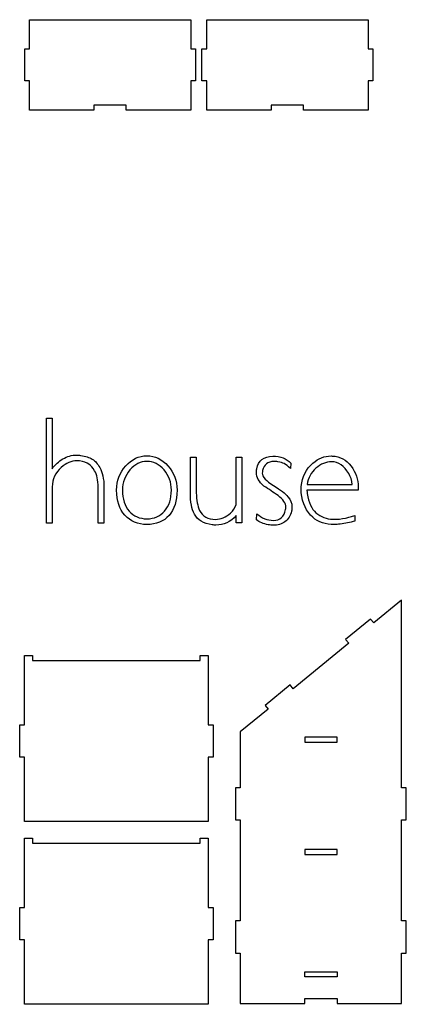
# Model space of a CAD drawing. Header units: centimetres. Extents: x -145 to 143, y -118 to 128.
# Tile 36 of 49: x 60 to 84, y 1 to 62. Entities that reach past the tile are written whole.
import ezdxf

# ---------------------------------------------------------------- set-up
doc = ezdxf.new("R2010")
doc.units = ezdxf.units.CM
doc.header["$MEASUREMENT"] = 0
doc.layers.add('Layer 1', color=7, linetype='Continuous')

msp = doc.modelspace()

# ---------------------------------------------------------------- linework, layer by layer
at = {"layer": 'Layer 1', "lineweight": 25}
for points, knots in [([(70.46147, 56.7203), (70.46147, 56.7203), (70.46147, 58.5203), (70.46147, 58.5203), (70.46147, 58.5203), (70.46147, 58.5203), (70.76147, 58.5203), (70.76147, 58.5203), (70.76147, 58.5203), (70.76147, 58.5203), (70.76147, 60.5203), (70.76147, 60.5203), (70.76147, 60.5203), (70.76147, 60.5203), (70.46147, 60.5203), (70.46147, 60.5203), (70.46147, 60.5203), (70.46147, 60.5203), (70.46147, 62.3203), (70.46147, 62.3203), (70.46147, 62.3203), (70.46147, 62.3203), (60.46147, 62.3203), (60.46147, 62.3203), (60.46147, 62.3203), (60.46147, 62.3203), (60.46147, 60.5203), (60.46147, 60.5203), (60.46147, 60.5203), (60.46147, 60.5203), (60.16147, 60.5203), (60.16147, 60.5203), (60.16147, 60.5203), (60.16147, 60.5203), (60.16147, 58.5203), (60.16147, 58.5203), (60.16147, 58.5203), (60.16147, 58.5203), (60.46147, 58.5203), (60.46147, 58.5203), (60.46147, 58.5203), (60.46147, 58.5203), (60.46147, 56.7203), (60.46147, 56.7203), (60.46147, 56.7203), (60.46147, 56.7203), (64.46147, 56.7203), (64.46147, 56.7203), (64.46147, 56.7203), (64.46147, 56.7203), (64.46147, 57.0203), (64.46147, 57.0203), (64.46147, 57.0203), (64.46147, 57.0203), (66.46147, 57.0203), (66.46147, 57.0203), (66.46147, 57.0203), (66.46147, 57.0203), (66.46147, 56.7203), (66.46147, 56.7203), (66.46147, 56.7203), (66.46147, 56.7203), (70.46147, 56.7203), (70.46147, 56.7203)], [0, 0, 0, 0, 0.05882353, 0.05882353, 0.05882353, 0.05882353, 0.11764706, 0.11764706, 0.11764706, 0.11764706, 0.17647059, 0.17647059, 0.17647059, 0.17647059, 0.23529412, 0.23529412, 0.23529412, 0.23529412, 0.29411765, 0.29411765, 0.29411765, 0.29411765, 0.35294118, 0.35294118, 0.35294118, 0.35294118, 0.41176471, 0.41176471, 0.41176471, 0.41176471, 0.47058824, 0.47058824, 0.47058824, 0.47058824, 0.52941176, 0.52941176, 0.52941176, 0.52941176, 0.58823529, 0.58823529, 0.58823529, 0.58823529, 0.64705882, 0.64705882, 0.64705882, 0.64705882, 0.70588235, 0.70588235, 0.70588235, 0.70588235, 0.76470588, 0.76470588, 0.76470588, 0.76470588, 0.82352941, 0.82352941, 0.82352941, 0.82352941, 0.88235294, 0.88235294, 0.88235294, 0.88235294, 1, 1, 1, 1]), ([(81.46147, 56.7203), (81.46147, 56.7203), (81.46147, 58.5203), (81.46147, 58.5203), (81.46147, 58.5203), (81.46147, 58.5203), (81.76147, 58.5203), (81.76147, 58.5203), (81.76147, 58.5203), (81.76147, 58.5203), (81.76147, 60.5203), (81.76147, 60.5203), (81.76147, 60.5203), (81.76147, 60.5203), (81.46147, 60.5203), (81.46147, 60.5203), (81.46147, 60.5203), (81.46147, 60.5203), (81.46147, 62.3203), (81.46147, 62.3203), (81.46147, 62.3203), (81.46147, 62.3203), (71.46147, 62.3203), (71.46147, 62.3203), (71.46147, 62.3203), (71.46147, 62.3203), (71.46147, 60.5203), (71.46147, 60.5203), (71.46147, 60.5203), (71.46147, 60.5203), (71.16147, 60.5203), (71.16147, 60.5203), (71.16147, 60.5203), (71.16147, 60.5203), (71.16147, 58.5203), (71.16147, 58.5203), (71.16147, 58.5203), (71.16147, 58.5203), (71.46147, 58.5203), (71.46147, 58.5203), (71.46147, 58.5203), (71.46147, 58.5203), (71.46147, 56.7203), (71.46147, 56.7203), (71.46147, 56.7203), (71.46147, 56.7203), (75.46147, 56.7203), (75.46147, 56.7203), (75.46147, 56.7203), (75.46147, 56.7203), (75.46147, 57.0203), (75.46147, 57.0203), (75.46147, 57.0203), (75.46147, 57.0203), (77.46147, 57.0203), (77.46147, 57.0203), (77.46147, 57.0203), (77.46147, 57.0203), (77.46147, 56.7203), (77.46147, 56.7203), (77.46147, 56.7203), (77.46147, 56.7203), (81.46147, 56.7203), (81.46147, 56.7203)], [0, 0, 0, 0, 0.05882353, 0.05882353, 0.05882353, 0.05882353, 0.11764706, 0.11764706, 0.11764706, 0.11764706, 0.17647059, 0.17647059, 0.17647059, 0.17647059, 0.23529412, 0.23529412, 0.23529412, 0.23529412, 0.29411765, 0.29411765, 0.29411765, 0.29411765, 0.35294118, 0.35294118, 0.35294118, 0.35294118, 0.41176471, 0.41176471, 0.41176471, 0.41176471, 0.47058824, 0.47058824, 0.47058824, 0.47058824, 0.52941176, 0.52941176, 0.52941176, 0.52941176, 0.58823529, 0.58823529, 0.58823529, 0.58823529, 0.64705882, 0.64705882, 0.64705882, 0.64705882, 0.70588235, 0.70588235, 0.70588235, 0.70588235, 0.76470588, 0.76470588, 0.76470588, 0.76470588, 0.82352941, 0.82352941, 0.82352941, 0.82352941, 0.88235294, 0.88235294, 0.88235294, 0.88235294, 1, 1, 1, 1]), ([(80.26347, 23.6583), (80.26347, 23.6583), (80.07447, 23.8903), (80.07447, 23.8903), (80.07447, 23.8903), (80.07447, 23.8903), (81.62347, 25.1543), (81.62347, 25.1543), (81.62347, 25.1543), (81.62347, 25.1543), (81.81347, 24.9223), (81.81347, 24.9223), (81.81347, 24.9223), (81.81347, 24.9223), (83.53847, 26.3303), (83.53847, 26.3303), (83.53847, 26.3303), (83.53847, 26.3303), (83.53847, 14.7053), (83.53847, 14.7053), (83.53847, 14.7053), (83.53847, 14.7053), (83.83847, 14.7053), (83.83847, 14.7053), (83.83847, 14.7053), (83.83847, 14.7053), (83.83847, 12.7053), (83.83847, 12.7053), (83.83847, 12.7053), (83.83847, 12.7053), (83.53847, 12.7053), (83.53847, 12.7053), (83.53847, 12.7053), (83.53847, 12.7053), (83.53847, 6.4553), (83.53847, 6.4553), (83.53847, 6.4553), (83.53847, 6.4553), (83.83847, 6.4553), (83.83847, 6.4553), (83.83847, 6.4553), (83.83847, 6.4553), (83.83847, 4.4553), (83.83847, 4.4553), (83.83847, 4.4553), (83.83847, 4.4553), (83.53847, 4.4553), (83.53847, 4.4553), (83.53847, 4.4553), (83.53847, 4.4553), (83.53847, 1.3303), (83.53847, 1.3303), (83.53847, 1.3303), (83.53847, 1.3303), (79.53847, 1.3303), (79.53847, 1.3303), (79.53847, 1.3303), (79.53847, 1.3303), (79.53847, 1.6303), (79.53847, 1.6303), (79.53847, 1.6303), (79.53847, 1.6303), (77.53847, 1.6303), (77.53847, 1.6303), (77.53847, 1.6303), (77.53847, 1.6303), (77.53847, 1.3303), (77.53847, 1.3303), (77.53847, 1.3303), (77.53847, 1.3303), (73.53847, 1.3303), (73.53847, 1.3303), (73.53847, 1.3303), (73.53847, 1.3303), (73.53847, 4.4553), (73.53847, 4.4553), (73.53847, 4.4553), (73.53847, 4.4553), (73.23847, 4.4553), (73.23847, 4.4553), (73.23847, 4.4553), (73.23847, 4.4553), (73.23847, 6.4553), (73.23847, 6.4553), (73.23847, 6.4553), (73.23847, 6.4553), (73.53847, 6.4553), (73.53847, 6.4553), (73.53847, 6.4553), (73.53847, 6.4553), (73.53847, 12.7053), (73.53847, 12.7053), (73.53847, 12.7053), (73.53847, 12.7053), (73.23847, 12.7053), (73.23847, 12.7053), (73.23847, 12.7053), (73.23847, 12.7053), (73.23847, 14.7053), (73.23847, 14.7053), (73.23847, 14.7053), (73.23847, 14.7053), (73.53847, 14.7053), (73.53847, 14.7053), (73.53847, 14.7053), (73.53847, 14.7053), (73.53847, 18.1703), (73.53847, 18.1703), (73.53847, 18.1703), (73.53847, 18.1703), (75.26347, 19.5783), (75.26347, 19.5783), (75.26347, 19.5783), (75.26347, 19.5783), (75.07447, 19.8103), (75.07447, 19.8103), (75.07447, 19.8103), (75.07447, 19.8103), (76.62347, 21.0743), (76.62347, 21.0743), (76.62347, 21.0743), (76.62347, 21.0743), (76.81347, 20.8423), (76.81347, 20.8423), (76.81347, 20.8423), (76.81347, 20.8423), (80.26347, 23.6583), (80.26347, 23.6583)], [0, 0, 0, 0, 0.03030303, 0.03030303, 0.03030303, 0.03030303, 0.06060606, 0.06060606, 0.06060606, 0.06060606, 0.09090909, 0.09090909, 0.09090909, 0.09090909, 0.12121212, 0.12121212, 0.12121212, 0.12121212, 0.15151515, 0.15151515, 0.15151515, 0.15151515, 0.18181818, 0.18181818, 0.18181818, 0.18181818, 0.21212121, 0.21212121, 0.21212121, 0.21212121, 0.24242424, 0.24242424, 0.24242424, 0.24242424, 0.27272727, 0.27272727, 0.27272727, 0.27272727, 0.3030303, 0.3030303, 0.3030303, 0.3030303, 0.33333333, 0.33333333, 0.33333333, 0.33333333, 0.36363636, 0.36363636, 0.36363636, 0.36363636, 0.39393939, 0.39393939, 0.39393939, 0.39393939, 0.42424242, 0.42424242, 0.42424242, 0.42424242, 0.45454545, 0.45454545, 0.45454545, 0.45454545, 0.48484848, 0.48484848, 0.48484848, 0.48484848, 0.51515152, 0.51515152, 0.51515152, 0.51515152, 0.54545455, 0.54545455, 0.54545455, 0.54545455, 0.57575758, 0.57575758, 0.57575758, 0.57575758, 0.60606061, 0.60606061, 0.60606061, 0.60606061, 0.63636364, 0.63636364, 0.63636364, 0.63636364, 0.66666667, 0.66666667, 0.66666667, 0.66666667, 0.6969697, 0.6969697, 0.6969697, 0.6969697, 0.72727273, 0.72727273, 0.72727273, 0.72727273, 0.75757576, 0.75757576, 0.75757576, 0.75757576, 0.78787879, 0.78787879, 0.78787879, 0.78787879, 0.81818182, 0.81818182, 0.81818182, 0.81818182, 0.84848485, 0.84848485, 0.84848485, 0.84848485, 0.87878788, 0.87878788, 0.87878788, 0.87878788, 0.90909091, 0.90909091, 0.90909091, 0.90909091, 0.93939394, 0.93939394, 0.93939394, 0.93939394, 1, 1, 1, 1]), ([(71.55047, 16.6013), (71.55047, 16.6013), (71.85047, 16.6013), (71.85047, 16.6013), (71.85047, 16.6013), (71.85047, 16.6013), (71.85047, 18.6013), (71.85047, 18.6013), (71.85047, 18.6013), (71.85047, 18.6013), (71.55047, 18.6013), (71.55047, 18.6013), (71.55047, 18.6013), (71.55047, 18.6013), (71.55047, 22.9013), (71.55047, 22.9013), (71.55047, 22.9013), (71.55047, 22.9013), (71.05047, 22.9013), (71.05047, 22.9013), (71.05047, 22.9013), (71.05047, 22.9013), (71.05047, 22.6013), (71.05047, 22.6013), (71.05047, 22.6013), (71.05047, 22.6013), (60.65047, 22.6013), (60.65047, 22.6013), (60.65047, 22.6013), (60.65047, 22.6013), (60.65047, 22.9013), (60.65047, 22.9013), (60.65047, 22.9013), (60.65047, 22.9013), (60.15047, 22.9013), (60.15047, 22.9013), (60.15047, 22.9013), (60.15047, 22.9013), (60.15047, 18.6013), (60.15047, 18.6013), (60.15047, 18.6013), (60.15047, 18.6013), (59.85047, 18.6013), (59.85047, 18.6013), (59.85047, 18.6013), (59.85047, 18.6013), (59.85047, 16.6013), (59.85047, 16.6013), (59.85047, 16.6013), (59.85047, 16.6013), (60.15047, 16.6013), (60.15047, 16.6013), (60.15047, 16.6013), (60.15047, 16.6013), (60.15047, 12.6013), (60.15047, 12.6013), (60.15047, 12.6013), (60.15047, 12.6013), (71.55047, 12.6013), (71.55047, 12.6013), (71.55047, 12.6013), (71.55047, 12.6013), (71.55047, 16.6013), (71.55047, 16.6013)], [0, 0, 0, 0, 0.05882353, 0.05882353, 0.05882353, 0.05882353, 0.11764706, 0.11764706, 0.11764706, 0.11764706, 0.17647059, 0.17647059, 0.17647059, 0.17647059, 0.23529412, 0.23529412, 0.23529412, 0.23529412, 0.29411765, 0.29411765, 0.29411765, 0.29411765, 0.35294118, 0.35294118, 0.35294118, 0.35294118, 0.41176471, 0.41176471, 0.41176471, 0.41176471, 0.47058824, 0.47058824, 0.47058824, 0.47058824, 0.52941176, 0.52941176, 0.52941176, 0.52941176, 0.58823529, 0.58823529, 0.58823529, 0.58823529, 0.64705882, 0.64705882, 0.64705882, 0.64705882, 0.70588235, 0.70588235, 0.70588235, 0.70588235, 0.76470588, 0.76470588, 0.76470588, 0.76470588, 0.82352941, 0.82352941, 0.82352941, 0.82352941, 0.88235294, 0.88235294, 0.88235294, 0.88235294, 1, 1, 1, 1]), ([(77.53847, 17.8303), (77.53847, 17.8303), (79.53847, 17.8303), (79.53847, 17.8303), (79.53847, 17.8303), (79.53847, 17.8303), (79.53847, 17.5303), (79.53847, 17.5303), (79.53847, 17.5303), (79.53847, 17.5303), (77.53847, 17.5303), (77.53847, 17.5303), (77.53847, 17.5303), (77.53847, 17.5303), (77.53847, 17.8303), (77.53847, 17.8303)], [0, 0, 0, 0, 0.2, 0.2, 0.2, 0.2, 0.4, 0.4, 0.4, 0.4, 0.6, 0.6, 0.6, 0.6, 1, 1, 1, 1]), ([(71.55047, 5.2773), (71.55047, 5.2773), (71.85047, 5.2773), (71.85047, 5.2773), (71.85047, 5.2773), (71.85047, 5.2773), (71.85047, 7.2773), (71.85047, 7.2773), (71.85047, 7.2773), (71.85047, 7.2773), (71.55047, 7.2773), (71.55047, 7.2773), (71.55047, 7.2773), (71.55047, 7.2773), (71.55047, 11.5773), (71.55047, 11.5773), (71.55047, 11.5773), (71.55047, 11.5773), (71.05047, 11.5773), (71.05047, 11.5773), (71.05047, 11.5773), (71.05047, 11.5773), (71.05047, 11.2773), (71.05047, 11.2773), (71.05047, 11.2773), (71.05047, 11.2773), (60.65047, 11.2773), (60.65047, 11.2773), (60.65047, 11.2773), (60.65047, 11.2773), (60.65047, 11.5773), (60.65047, 11.5773), (60.65047, 11.5773), (60.65047, 11.5773), (60.15047, 11.5773), (60.15047, 11.5773), (60.15047, 11.5773), (60.15047, 11.5773), (60.15047, 7.2773), (60.15047, 7.2773), (60.15047, 7.2773), (60.15047, 7.2773), (59.85047, 7.2773), (59.85047, 7.2773), (59.85047, 7.2773), (59.85047, 7.2773), (59.85047, 5.2773), (59.85047, 5.2773), (59.85047, 5.2773), (59.85047, 5.2773), (60.15047, 5.2773), (60.15047, 5.2773), (60.15047, 5.2773), (60.15047, 5.2773), (60.15047, 1.2773), (60.15047, 1.2773), (60.15047, 1.2773), (60.15047, 1.2773), (71.55047, 1.2773), (71.55047, 1.2773), (71.55047, 1.2773), (71.55047, 1.2773), (71.55047, 5.2773), (71.55047, 5.2773)], [0, 0, 0, 0, 0.05882353, 0.05882353, 0.05882353, 0.05882353, 0.11764706, 0.11764706, 0.11764706, 0.11764706, 0.17647059, 0.17647059, 0.17647059, 0.17647059, 0.23529412, 0.23529412, 0.23529412, 0.23529412, 0.29411765, 0.29411765, 0.29411765, 0.29411765, 0.35294118, 0.35294118, 0.35294118, 0.35294118, 0.41176471, 0.41176471, 0.41176471, 0.41176471, 0.47058824, 0.47058824, 0.47058824, 0.47058824, 0.52941176, 0.52941176, 0.52941176, 0.52941176, 0.58823529, 0.58823529, 0.58823529, 0.58823529, 0.64705882, 0.64705882, 0.64705882, 0.64705882, 0.70588235, 0.70588235, 0.70588235, 0.70588235, 0.76470588, 0.76470588, 0.76470588, 0.76470588, 0.82352941, 0.82352941, 0.82352941, 0.82352941, 0.88235294, 0.88235294, 0.88235294, 0.88235294, 1, 1, 1, 1]), ([(79.53847, 10.8743), (79.53847, 10.8743), (79.53847, 10.5743), (79.53847, 10.5743), (79.53847, 10.5743), (79.53847, 10.5743), (77.53847, 10.5743), (77.53847, 10.5743), (77.53847, 10.5743), (77.53847, 10.5743), (77.53847, 10.8743), (77.53847, 10.8743), (77.53847, 10.8743), (77.53847, 10.8743), (79.53847, 10.8743), (79.53847, 10.8743)], [0, 0, 0, 0, 0.2, 0.2, 0.2, 0.2, 0.4, 0.4, 0.4, 0.4, 0.6, 0.6, 0.6, 0.6, 1, 1, 1, 1]), ([(79.53847, 2.9843), (79.53847, 2.9843), (79.53847, 3.2843), (79.53847, 3.2843), (79.53847, 3.2843), (79.53847, 3.2843), (77.53847, 3.2843), (77.53847, 3.2843), (77.53847, 3.2843), (77.53847, 3.2843), (77.53847, 2.9843), (77.53847, 2.9843), (77.53847, 2.9843), (77.53847, 2.9843), (79.53847, 2.9843), (79.53847, 2.9843)], [0, 0, 0, 0, 0.2, 0.2, 0.2, 0.2, 0.4, 0.4, 0.4, 0.4, 0.6, 0.6, 0.6, 0.6, 1, 1, 1, 1])]:
    msp.add_open_spline(points, degree=3, knots=knots, dxfattribs=at)
at = {"layer": 'Layer 1', "color": 250}
for points, knots in [([(64.81947, 34.5523), (64.68747, 34.7873), (64.53347, 34.9603), (64.35647, 35.0703), (64.35647, 35.0703), (64.18047, 35.1813), (63.93747, 35.2593), (63.62647, 35.3063), (63.62647, 35.3063), (63.54247, 35.3213), (63.45947, 35.3283), (63.37947, 35.3283), (63.37947, 35.3283), (63.08347, 35.3283), (62.79647, 35.2483), (62.51947, 35.0883), (62.51947, 35.0883), (62.26547, 34.9373), (62.04847, 34.7333), (61.86947, 34.4743), (61.86947, 34.4743), (61.86947, 34.4743), (61.86947, 37.6143), (61.86947, 37.6143), (61.86947, 37.6143), (61.86947, 37.6143), (61.51747, 37.6143), (61.51747, 37.6143), (61.51747, 37.6143), (61.51747, 37.6143), (61.51747, 31.1153), (61.51747, 31.1153), (61.51747, 31.1153), (61.51747, 31.1153), (61.86947, 31.1153), (61.86947, 31.1153), (61.86947, 31.1153), (61.86947, 31.1153), (61.86947, 33.3523), (61.86947, 33.3523), (61.86947, 33.3523), (61.86947, 33.8373), (62.05847, 34.2413), (62.43447, 34.5663), (62.43447, 34.5663), (62.74047, 34.8343), (63.06247, 34.9683), (63.40047, 34.9683), (63.40047, 34.9683), (63.45747, 34.9683), (63.51147, 34.9653), (63.56347, 34.9613), (63.56347, 34.9613), (63.81747, 34.9183), (64.00847, 34.8543), (64.13847, 34.7673), (64.13847, 34.7673), (64.26747, 34.6803), (64.38847, 34.5423), (64.50147, 34.3543), (64.50147, 34.3543), (64.64247, 34.1193), (64.71347, 33.7753), (64.71347, 33.3243), (64.71347, 33.3243), (64.71347, 33.3243), (64.71347, 33.3243), (64.71347, 33.3243), (64.71347, 33.3243), (64.71347, 33.3243), (64.71347, 31.1153), (64.71347, 31.1153), (64.71347, 31.1153), (64.71347, 31.1153), (65.08047, 31.1153), (65.08047, 31.1153), (65.08047, 31.1153), (65.08047, 31.1153), (65.08047, 33.3243), (65.08047, 33.3243), (65.08047, 33.3243), (65.08047, 33.3243), (65.08047, 33.3243), (65.08047, 33.3243), (65.08047, 33.3243), (65.07547, 33.8603), (64.98847, 34.2693), (64.81947, 34.5523)], [0, 0, 0, 0, 0.04347826, 0.04347826, 0.04347826, 0.04347826, 0.08695652, 0.08695652, 0.08695652, 0.08695652, 0.13043478, 0.13043478, 0.13043478, 0.13043478, 0.17391304, 0.17391304, 0.17391304, 0.17391304, 0.2173913, 0.2173913, 0.2173913, 0.2173913, 0.26086957, 0.26086957, 0.26086957, 0.26086957, 0.30434783, 0.30434783, 0.30434783, 0.30434783, 0.34782609, 0.34782609, 0.34782609, 0.34782609, 0.39130435, 0.39130435, 0.39130435, 0.39130435, 0.43478261, 0.43478261, 0.43478261, 0.43478261, 0.47826087, 0.47826087, 0.47826087, 0.47826087, 0.52173913, 0.52173913, 0.52173913, 0.52173913, 0.56521739, 0.56521739, 0.56521739, 0.56521739, 0.60869565, 0.60869565, 0.60869565, 0.60869565, 0.65217391, 0.65217391, 0.65217391, 0.65217391, 0.69565217, 0.69565217, 0.69565217, 0.69565217, 0.73913043, 0.73913043, 0.73913043, 0.73913043, 0.7826087, 0.7826087, 0.7826087, 0.7826087, 0.82608696, 0.82608696, 0.82608696, 0.82608696, 0.86956522, 0.86956522, 0.86956522, 0.86956522, 0.91304348, 0.91304348, 0.91304348, 0.91304348, 1, 1, 1, 1]), ([(67.74047, 35.2853), (67.24647, 35.2853), (66.80947, 35.0763), (66.43147, 34.6573), (66.43147, 34.6573), (66.05247, 34.2393), (65.86347, 33.7383), (65.86347, 33.1553), (65.86347, 33.1553), (65.86347, 32.4963), (66.03547, 31.9763), (66.37847, 31.5953), (66.37847, 31.5953), (66.72147, 31.2143), (67.17547, 31.0243), (67.74047, 31.0243), (67.74047, 31.0243), (68.32847, 31.0243), (68.78747, 31.2123), (69.11947, 31.5883), (69.11947, 31.5883), (69.45147, 31.9653), (69.61647, 32.4873), (69.61647, 33.1553), (69.61647, 33.1553), (69.61647, 33.7383), (69.42847, 34.2393), (69.05247, 34.6573), (69.05247, 34.6573), (68.67647, 35.0763), (68.23847, 35.2853), (67.74047, 35.2853)], [0, 0, 0, 0, 0.11111111, 0.11111111, 0.11111111, 0.11111111, 0.22222222, 0.22222222, 0.22222222, 0.22222222, 0.33333333, 0.33333333, 0.33333333, 0.33333333, 0.44444444, 0.44444444, 0.44444444, 0.44444444, 0.55555556, 0.55555556, 0.55555556, 0.55555556, 0.66666667, 0.66666667, 0.66666667, 0.66666667, 0.77777778, 0.77777778, 0.77777778, 0.77777778, 1, 1, 1, 1]), ([(67.74747, 31.3773), (67.29047, 31.3773), (66.92447, 31.5353), (66.64647, 31.8533), (66.64647, 31.8533), (66.36947, 32.1703), (66.23047, 32.6043), (66.23047, 33.1553), (66.23047, 33.1553), (66.23047, 33.6393), (66.38347, 34.0563), (66.68847, 34.4073), (66.68847, 34.4073), (66.99447, 34.7573), (67.34747, 34.9333), (67.74747, 34.9333), (67.74747, 34.9333), (68.14747, 34.9333), (68.49947, 34.7573), (68.80547, 34.4073), (68.80547, 34.4073), (69.11147, 34.0563), (69.26447, 33.6393), (69.26447, 33.1553), (69.26447, 33.1553), (69.26447, 32.6143), (69.12347, 32.1823), (68.84047, 31.8603), (68.84047, 31.8603), (68.55847, 31.5383), (68.19447, 31.3773), (67.74747, 31.3773)], [0, 0, 0, 0, 0.11111111, 0.11111111, 0.11111111, 0.11111111, 0.22222222, 0.22222222, 0.22222222, 0.22222222, 0.33333333, 0.33333333, 0.33333333, 0.33333333, 0.44444444, 0.44444444, 0.44444444, 0.44444444, 0.55555556, 0.55555556, 0.55555556, 0.55555556, 0.66666667, 0.66666667, 0.66666667, 0.66666667, 0.77777778, 0.77777778, 0.77777778, 0.77777778, 1, 1, 1, 1]), ([(73.28547, 35.1943), (73.28547, 35.1943), (73.28547, 32.2583), (73.28547, 32.2583), (73.28547, 32.2583), (73.21047, 32.0523), (73.09247, 31.8773), (72.93347, 31.7363), (72.93347, 31.7363), (72.63147, 31.4733), (72.32147, 31.3413), (72.00147, 31.3413), (72.00147, 31.3413), (71.51747, 31.3413), (71.18747, 31.5273), (71.01347, 31.8993), (71.01347, 31.8993), (70.88647, 32.1713), (70.81847, 32.5313), (70.80947, 32.9783), (70.80947, 32.9783), (70.80947, 32.9783), (70.80947, 35.1943), (70.80947, 35.1943), (70.80947, 35.1943), (70.80947, 35.1943), (70.44247, 35.1943), (70.44247, 35.1943), (70.44247, 35.1943), (70.44247, 35.1943), (70.44247, 32.9853), (70.44247, 32.9853), (70.44247, 32.9853), (70.44247, 32.4213), (70.52447, 31.9813), (70.68947, 31.6663), (70.68947, 31.6663), (70.88247, 31.3043), (71.25147, 31.0833), (71.79747, 31.0033), (71.79747, 31.0033), (71.87247, 30.9933), (71.94947, 30.9883), (72.02947, 30.9883), (72.02947, 30.9883), (72.50947, 30.9883), (72.92847, 31.1863), (73.28547, 31.5813), (73.28547, 31.5813), (73.28547, 31.5813), (73.28547, 31.1233), (73.28547, 31.1233), (73.28547, 31.1233), (73.28547, 31.1233), (73.63147, 31.1233), (73.63147, 31.1233), (73.63147, 31.1233), (73.63147, 31.1233), (73.63147, 35.1943), (73.63147, 35.1943), (73.63147, 35.1943), (73.63147, 35.1943), (73.28547, 35.1943), (73.28547, 35.1943)], [0, 0, 0, 0, 0.05882353, 0.05882353, 0.05882353, 0.05882353, 0.11764706, 0.11764706, 0.11764706, 0.11764706, 0.17647059, 0.17647059, 0.17647059, 0.17647059, 0.23529412, 0.23529412, 0.23529412, 0.23529412, 0.29411765, 0.29411765, 0.29411765, 0.29411765, 0.35294118, 0.35294118, 0.35294118, 0.35294118, 0.41176471, 0.41176471, 0.41176471, 0.41176471, 0.47058824, 0.47058824, 0.47058824, 0.47058824, 0.52941176, 0.52941176, 0.52941176, 0.52941176, 0.58823529, 0.58823529, 0.58823529, 0.58823529, 0.64705882, 0.64705882, 0.64705882, 0.64705882, 0.70588235, 0.70588235, 0.70588235, 0.70588235, 0.76470588, 0.76470588, 0.76470588, 0.76470588, 0.82352941, 0.82352941, 0.82352941, 0.82352941, 0.88235294, 0.88235294, 0.88235294, 0.88235294, 1, 1, 1, 1]), ([(75.60047, 33.4373), (75.13447, 33.7193), (74.90147, 33.9783), (74.90147, 34.2133), (74.90147, 34.2133), (74.90147, 34.2553), (74.90847, 34.3073), (74.92247, 34.3683), (74.92247, 34.3683), (74.99747, 34.7443), (75.23347, 34.9333), (75.62847, 34.9333), (75.62847, 34.9333), (75.69847, 34.9333), (75.77647, 34.9253), (75.86147, 34.9113), (75.86147, 34.9113), (76.03547, 34.8833), (76.16647, 34.8463), (76.25647, 34.7983), (76.25647, 34.7983), (76.36947, 34.7473), (76.49847, 34.6483), (76.64447, 34.5023), (76.64447, 34.5023), (76.64447, 34.5023), (76.67947, 34.8343), (76.67947, 34.8343), (76.67947, 34.8343), (76.40647, 35.1163), (76.03247, 35.2573), (75.55747, 35.2573), (75.55747, 35.2573), (74.99347, 35.2573), (74.65947, 34.9943), (74.55547, 34.4673), (74.55547, 34.4673), (74.54147, 34.3923), (74.53447, 34.3213), (74.53447, 34.2553), (74.53447, 34.2553), (74.53447, 33.9493), (74.69247, 33.6673), (75.00747, 33.4093), (75.00747, 33.4093), (75.30347, 33.2113), (75.59747, 33.0133), (75.88947, 32.8163), (75.88947, 32.8163), (76.20447, 32.5813), (76.36247, 32.3413), (76.36247, 32.0963), (76.36247, 32.0963), (76.36247, 32.0493), (76.35747, 32.0023), (76.34747, 31.9553), (76.34747, 31.9553), (76.26347, 31.5043), (76.00947, 31.2783), (75.58547, 31.2783), (75.58547, 31.2783), (75.21447, 31.2783), (74.87347, 31.4173), (74.56247, 31.6943), (74.56247, 31.6943), (74.56247, 31.6943), (74.54847, 31.3063), (74.54847, 31.3063), (74.54847, 31.3063), (74.73247, 31.1653), (74.97247, 31.0663), (75.26847, 31.0103), (75.26847, 31.0103), (75.37147, 30.9863), (75.47547, 30.9743), (75.57847, 30.9743), (75.57847, 30.9743), (75.86547, 30.9743), (76.10847, 31.0473), (76.30547, 31.1933), (76.30547, 31.1933), (76.52147, 31.3443), (76.65847, 31.5603), (76.71447, 31.8423), (76.71447, 31.8423), (76.73347, 31.9463), (76.74347, 32.0403), (76.74347, 32.1243), (76.74347, 32.1243), (76.74347, 32.3463), (76.66047, 32.5523), (76.49647, 32.7453), (76.49647, 32.7453), (76.33147, 32.9383), (76.03247, 33.1693), (75.60047, 33.4373)], [0, 0, 0, 0, 0.04, 0.04, 0.04, 0.04, 0.08, 0.08, 0.08, 0.08, 0.12, 0.12, 0.12, 0.12, 0.16, 0.16, 0.16, 0.16, 0.2, 0.2, 0.2, 0.2, 0.24, 0.24, 0.24, 0.24, 0.28, 0.28, 0.28, 0.28, 0.32, 0.32, 0.32, 0.32, 0.36, 0.36, 0.36, 0.36, 0.4, 0.4, 0.4, 0.4, 0.44, 0.44, 0.44, 0.44, 0.48, 0.48, 0.48, 0.48, 0.52, 0.52, 0.52, 0.52, 0.56, 0.56, 0.56, 0.56, 0.6, 0.6, 0.6, 0.6, 0.64, 0.64, 0.64, 0.64, 0.68, 0.68, 0.68, 0.68, 0.72, 0.72, 0.72, 0.72, 0.76, 0.76, 0.76, 0.76, 0.8, 0.8, 0.8, 0.8, 0.84, 0.84, 0.84, 0.84, 0.88, 0.88, 0.88, 0.88, 0.92, 0.92, 0.92, 0.92, 1, 1, 1, 1]), ([(80.85647, 33.1623), (80.87547, 33.6553), (80.76247, 34.0983), (80.51747, 34.4883), (80.51747, 34.4883), (80.24447, 34.9213), (79.87847, 35.1753), (79.41747, 35.2503), (79.41747, 35.2503), (79.33247, 35.2643), (79.25047, 35.2713), (79.17047, 35.2713), (79.17047, 35.2713), (78.75147, 35.2713), (78.37747, 35.1253), (78.04847, 34.8343), (78.04847, 34.8343), (77.61047, 34.4533), (77.36847, 33.9713), (77.32147, 33.3873), (77.32147, 33.3873), (77.31647, 33.3593), (77.31447, 33.3293), (77.31447, 33.2963), (77.31447, 33.2963), (77.31447, 33.2533), (77.31447, 33.2023), (77.31447, 33.1403), (77.31447, 33.1403), (77.31447, 33.1403), (77.31447, 32.9923), (77.31447, 32.9923), (77.31447, 32.9923), (77.39447, 32.3293), (77.63447, 31.8213), (78.03447, 31.4683), (78.03447, 31.4683), (78.38247, 31.1633), (78.82647, 31.0123), (79.36747, 31.0173), (79.36747, 31.0173), (79.48547, 31.0213), (79.60747, 31.0313), (79.73447, 31.0453), (79.73447, 31.0453), (80.04547, 31.0833), (80.35047, 31.1463), (80.65147, 31.2353), (80.65147, 31.2353), (80.65147, 31.2213), (80.65147, 31.2503), (80.65147, 31.3203), (80.65147, 31.3203), (80.65147, 31.3913), (80.65147, 31.4783), (80.65147, 31.5813), (80.65147, 31.5813), (80.34647, 31.4963), (80.15047, 31.4453), (80.06647, 31.4263), (80.06647, 31.4263), (79.83547, 31.3653), (79.57747, 31.3413), (79.29047, 31.3553), (79.29047, 31.3553), (78.88547, 31.3553), (78.53247, 31.4873), (78.23147, 31.7503), (78.23147, 31.7503), (77.96347, 31.9863), (77.78447, 32.3813), (77.69547, 32.9363), (77.69547, 32.9363), (77.68147, 33.0063), (77.67447, 33.0703), (77.67447, 33.1263), (77.67447, 33.1263), (77.67447, 33.1263), (77.67447, 33.1623), (77.67447, 33.1623), (77.67447, 33.1623), (77.67447, 33.1623), (80.85647, 33.1623), (80.85647, 33.1623)], [0, 0, 0, 0, 0.04545455, 0.04545455, 0.04545455, 0.04545455, 0.09090909, 0.09090909, 0.09090909, 0.09090909, 0.13636364, 0.13636364, 0.13636364, 0.13636364, 0.18181818, 0.18181818, 0.18181818, 0.18181818, 0.22727273, 0.22727273, 0.22727273, 0.22727273, 0.27272727, 0.27272727, 0.27272727, 0.27272727, 0.31818182, 0.31818182, 0.31818182, 0.31818182, 0.36363636, 0.36363636, 0.36363636, 0.36363636, 0.40909091, 0.40909091, 0.40909091, 0.40909091, 0.45454545, 0.45454545, 0.45454545, 0.45454545, 0.5, 0.5, 0.5, 0.5, 0.54545455, 0.54545455, 0.54545455, 0.54545455, 0.59090909, 0.59090909, 0.59090909, 0.59090909, 0.63636364, 0.63636364, 0.63636364, 0.63636364, 0.68181818, 0.68181818, 0.68181818, 0.68181818, 0.72727273, 0.72727273, 0.72727273, 0.72727273, 0.77272727, 0.77272727, 0.77272727, 0.77272727, 0.81818182, 0.81818182, 0.81818182, 0.81818182, 0.86363636, 0.86363636, 0.86363636, 0.86363636, 0.90909091, 0.90909091, 0.90909091, 0.90909091, 1, 1, 1, 1]), ([(78.23147, 34.5143), (78.53247, 34.7793), (78.85247, 34.9113), (79.19147, 34.9113), (79.19147, 34.9113), (79.62847, 34.9113), (79.98647, 34.6703), (80.26347, 34.1883), (80.26347, 34.1883), (80.38147, 33.9943), (80.45447, 33.7673), (80.48247, 33.5073), (80.48247, 33.5073), (80.48247, 33.5073), (77.68847, 33.5073), (77.68847, 33.5073), (77.68847, 33.5073), (77.74947, 33.9143), (77.93047, 34.2493), (78.23147, 34.5143)], [0, 0, 0, 0, 0.16666667, 0.16666667, 0.16666667, 0.16666667, 0.33333333, 0.33333333, 0.33333333, 0.33333333, 0.5, 0.5, 0.5, 0.5, 0.66666667, 0.66666667, 0.66666667, 0.66666667, 1, 1, 1, 1])]:
    msp.add_open_spline(points, degree=3, knots=knots, dxfattribs=at)

doc.saveas('drawing.dxf')
